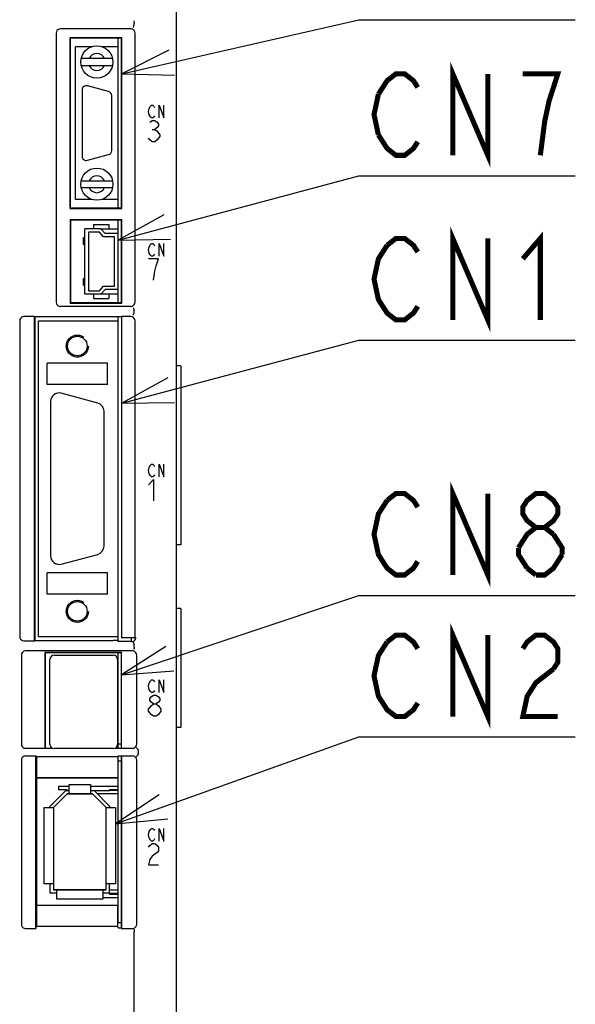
# Model space of a CAD drawing. Extents: x 0 to 1260, y 0 to 891.
# Tile 19 of 36: x 772 to 838, y 470 to 586. Entities that reach past the tile are written whole.
import ezdxf

# ---------------------------------------------------------------- set-up
doc = ezdxf.new("R2010")
doc.units = 0
doc.header["$LTSCALE"] = 69.3
doc.linetypes.add('HIDDEN', pattern=[0.2, 0.1, -0.1])
doc.layers.get('0').update_dxf_attribs({"linetype": 'CONTINUOUS'})
for name, color, linetype in [('ALL_AXIS', 7, 'CONTINUOUS'), ('ALL_CURVE', 7, 'CONTINUOUS'), ('ALL_FEATURES', 7, 'CONTINUOUS'), ('ALL_NOTE', 7, 'CONTINUOUS'), ('DEFAULT_2', 8, 'HIDDEN')]:
    doc.layers.add(name, color=color, linetype=linetype)

msp = doc.modelspace()

# ---------------------------------------------------------------- linework, layer by layer
at = {"color": 7, "linetype": 'CONTINUOUS'}
for p, q in [((781.827, 561), (783.85, 561)), ((783.85, 553.3), (781.827, 553.3)), ((778.1, 495.3), (776.83, 495.3)), ((783.85, 495.3), (780.6, 495.3)), ((783.85, 494.9), (782.85, 494.9)), ((783.85, 494.8), (782.85, 494.8)), ((782.85, 482.7), (783.85, 482.7)), ((782.05, 482.2), (783.85, 482.2)), ((782.85, 482.6), (783.85, 482.6))]:
    msp.add_line(p, q, dxfattribs=at)
at = {"layer": 'ALL_AXIS', "color": 7, "linetype": 'CONTINUOUS'}
for p, q in [((780.742, 582.45), (778.85, 582.45)), ((783.85, 582.45), (781.958, 582.45)), ((783.85, 563.45), (783.85, 583.45)), ((782.729, 577.163), (780.229, 577.833)), ((779.6, 577.35), (779.6, 569.55)), ((783.1, 570.22), (783.1, 576.68)), ((780.229, 569.067), (782.729, 569.737)), ((780.742, 564.45), (778.85, 564.45)), ((783.85, 564.45), (781.958, 564.45)), ((783.85, 560.45), (783.85, 562)), ((783.85, 552.3), (783.85, 553.85)), ((783.85, 550.15), (783.85, 550.61)), ((775.9, 540.65), (775.9, 522.45)), ((781.459, 540.464), (777.159, 541.616)), ((782.2, 523.602), (782.2, 539.498)), ((777.159, 521.484), (781.459, 522.636)), ((783.85, 512.35), (783.85, 512.95)), ((785.45, 512.35), (785.45, 512.794)), ((776.3, 510.75), (783.3, 510.75)), ((783.85, 499.8), (783.85, 511.05)), ((775.8, 500.25), (775.8, 510.25)), ((783.8, 510.25), (783.8, 500.25)), ((783.85, 510.155), (783.8, 510.155)), ((783.85, 500.345), (783.8, 500.345)), ((783.85, 500.3), (784.25, 500.3)), ((783.3, 499.75), (776.3, 499.75)), ((783.85, 479.25), (783.85, 498.852)), ((783.85, 498.3), (784.25, 498.3)), ((783.85, 479.25), (784.25, 479.25))]:
    msp.add_line(p, q, dxfattribs=at)
for centre, radius, start, end in [((780.1, 577.35), 0.5, 75, 180), ((782.6, 576.68), 0.5, 0, 75), ((782.6, 570.22), 0.5, 285, 360), ((780.1, 569.55), 0.5, 180, 285), ((776.9, 540.65), 1, 75, 180), ((781.2, 539.498), 1, 0, 75), ((781.2, 523.602), 1, 285, 360), ((776.9, 522.45), 1, 180, 285), ((776.3, 510.25), 0.5, 90, 180), ((783.3, 510.25), 0.5, 0, 90), ((776.3, 500.25), 0.5, 180, 270), ((783.3, 500.25), 0.5, 270, 360)]:
    msp.add_arc(centre, radius, start, end, dxfattribs=at)
at = {"layer": 'ALL_CURVE', "color": 4, "linetype": 'CONTINUOUS'}
for p, q in [((787.525, 575.175), (787.664, 575.425)), ((787.664, 575.425), (787.803, 575.55)), ((787.803, 575.55), (787.943, 575.55)), ((787.943, 575.55), (788.082, 575.425)), ((788.082, 575.425), (788.152, 575.3)), ((788.709, 574.05), (788.709, 575.55)), ((788.709, 575.55), (789.266, 574.05)), ((789.266, 574.05), (789.266, 575.55)), ((787.455, 574.8), (787.525, 575.175)), ((787.525, 574.425), (787.455, 574.8)), ((787.664, 574.175), (787.525, 574.425)), ((788.152, 574.3), (788.082, 574.175)), ((787.6, 573.542), (787.89, 573.75)), ((787.803, 574.05), (787.664, 574.175)), ((787.943, 574.05), (787.803, 574.05)), ((787.89, 573.75), (788.181, 573.75)), ((788.082, 574.175), (787.943, 574.05)), ((788.181, 573.75), (788.471, 573.542)), ((788.471, 573.542), (788.616, 573.333)), ((788.616, 573.125), (788.471, 572.917)), ((788.616, 573.333), (788.616, 573.125)), ((787.89, 572.708), (788.181, 572.708)), ((788.471, 572.917), (788.181, 572.708)), ((788.181, 572.708), (788.471, 572.5)), ((788.471, 572.5), (788.761, 572.083)), ((788.761, 572.083), (788.761, 571.875)), ((787.6, 571.458), (787.455, 571.667)), ((787.89, 571.25), (787.6, 571.458)), ((788.181, 571.25), (787.89, 571.25)), ((788.471, 571.458), (788.181, 571.25)), ((788.761, 571.875), (788.471, 571.458)), ((787.664, 559.125), (787.803, 559.25)), ((787.803, 559.25), (787.943, 559.25)), ((787.943, 559.25), (788.082, 559.125)), ((788.709, 557.75), (788.709, 559.25)), ((788.709, 559.25), (789.266, 557.75)), ((789.266, 557.75), (789.266, 559.25)), ((787.455, 558.5), (787.525, 558.875)), ((787.525, 558.125), (787.455, 558.5)), ((787.525, 558.875), (787.664, 559.125)), ((787.664, 557.875), (787.525, 558.125)), ((788.082, 559.125), (788.152, 559)), ((788.616, 557.45), (787.455, 557.45)), ((787.803, 557.75), (787.664, 557.875)), ((787.943, 557.75), (787.803, 557.75)), ((788.082, 557.875), (787.943, 557.75)), ((788.152, 558), (788.082, 557.875)), ((788.326, 556.617), (788.616, 557.45)), ((788.036, 554.95), (788.181, 555.992)), ((788.181, 555.992), (788.326, 556.617)), ((787.455, 532.5), (787.525, 532.875)), ((787.525, 532.125), (787.455, 532.5)), ((787.525, 532.875), (787.664, 533.125)), ((787.664, 533.125), (787.803, 533.25)), ((787.803, 533.25), (787.943, 533.25)), ((787.943, 533.25), (788.082, 533.125)), ((788.082, 533.125), (788.152, 533)), ((788.709, 533.25), (789.266, 531.75)), ((788.709, 531.75), (788.709, 533.25)), ((789.266, 531.75), (789.266, 533.25)), ((787.455, 530.825), (788.036, 531.45)), ((787.664, 531.875), (787.525, 532.125)), ((787.803, 531.75), (787.664, 531.875)), ((787.943, 531.75), (787.803, 531.75)), ((788.082, 531.875), (787.943, 531.75)), ((788.036, 531.45), (788.036, 528.95)), ((788.152, 532), (788.082, 531.875)), ((787.455, 507.1), (787.525, 507.475)), ((787.525, 506.725), (787.455, 507.1)), ((787.525, 507.475), (787.664, 507.725)), ((787.664, 507.725), (787.803, 507.85)), ((787.803, 507.85), (787.943, 507.85)), ((787.943, 507.85), (788.082, 507.725)), ((788.082, 507.725), (788.152, 507.6)), ((788.709, 507.85), (789.266, 506.35)), ((788.709, 506.35), (788.709, 507.85)), ((789.266, 506.35), (789.266, 507.85)), ((787.664, 506.475), (787.525, 506.725)), ((787.6, 505.633), (787.745, 505.842)), ((787.803, 506.35), (787.664, 506.475)), ((787.745, 505.842), (788.036, 506.05)), ((787.943, 506.35), (787.803, 506.35)), ((788.082, 506.475), (787.943, 506.35)), ((788.036, 506.05), (788.326, 506.05)), ((788.152, 506.6), (788.082, 506.475)), ((788.326, 506.05), (788.616, 505.842)), ((788.616, 505.842), (788.761, 505.633)), ((787.455, 504.383), (787.745, 504.8)), ((787.6, 505.425), (787.6, 505.633)), ((787.745, 505.217), (787.6, 505.425)), ((788.036, 505.008), (787.745, 505.217)), ((787.745, 504.8), (788.036, 505.008)), ((788.036, 505.008), (788.326, 505.008)), ((788.616, 505.217), (788.326, 505.008)), ((788.326, 505.008), (788.616, 504.8)), ((788.761, 505.425), (788.616, 505.217)), ((788.616, 504.8), (788.906, 504.383)), ((788.761, 505.633), (788.761, 505.425)), ((787.455, 504.175), (787.455, 504.383)), ((787.745, 503.758), (787.455, 504.175)), ((788.036, 503.55), (787.745, 503.758)), ((788.326, 503.55), (788.036, 503.55)), ((788.616, 503.758), (788.326, 503.55)), ((788.906, 504.175), (788.616, 503.758)), ((788.906, 504.383), (788.906, 504.175)), ((787.455, 489.6), (787.525, 489.975)), ((787.525, 489.225), (787.455, 489.6)), ((787.525, 489.975), (787.664, 490.225)), ((787.664, 490.225), (787.803, 490.35)), ((787.803, 490.35), (787.943, 490.35)), ((787.943, 490.35), (788.082, 490.225)), ((788.082, 490.225), (788.152, 490.1)), ((788.709, 490.35), (789.266, 488.85)), ((788.709, 488.85), (788.709, 490.35)), ((789.266, 488.85), (789.266, 490.35)), ((787.664, 488.975), (787.525, 489.225)), ((787.6, 488.342), (787.89, 488.55)), ((787.803, 488.85), (787.664, 488.975)), ((787.943, 488.85), (787.803, 488.85)), ((787.89, 488.55), (788.181, 488.55)), ((788.082, 488.975), (787.943, 488.85)), ((788.152, 489.1), (788.082, 488.975)), ((788.181, 488.55), (788.471, 488.342)), ((787.455, 488.133), (787.6, 488.342)), ((788.471, 487.508), (787.89, 487.092)), ((788.471, 488.342), (788.616, 488.133)), ((788.616, 487.717), (788.471, 487.508)), ((788.616, 488.133), (788.616, 487.717)), ((787.6, 486.675), (787.455, 486.05)), ((787.89, 487.092), (787.6, 486.675)), ((787.455, 486.05), (788.616, 486.05))]:
    msp.add_line(p, q, dxfattribs=at)
at = {"layer": 'ALL_CURVE', "color": 40, "linetype": 'CONTINUOUS'}
for p, q in [((776.25, 492.8), (777.85, 494.4)), ((777.85, 494.4), (780.85, 494.4)), ((780.85, 494.4), (782.45, 492.8)), ((776.25, 492.8), (776.25, 483.1)), ((782.45, 483.1), (782.45, 492.8)), ((782.45, 483.1), (776.25, 483.1))]:
    msp.add_line(p, q, dxfattribs=at)
at = {"layer": 'ALL_FEATURES', "color": 7, "linetype": 'CONTINUOUS'}
for p, q in [((790.75, 456.25), (790.75, 614.748)), ((785.75, 585.033), (785.75, 585.2)), ((776.55, 584.05), (776.55, 552.35)), ((785.35, 584.55), (777.05, 584.55)), ((785.85, 552.35), (785.85, 584.05)), ((784.302, 583.502), (778.198, 583.502)), ((778.198, 563.398), (778.198, 583.502)), ((778.198, 583.502), (778.25, 583.45)), ((784.25, 583.45), (778.25, 583.45)), ((778.25, 563.45), (778.25, 583.45)), ((778.85, 564.45), (778.85, 582.45)), ((783.85, 564.45), (783.85, 582.45)), ((784.302, 583.502), (784.25, 583.45)), ((784.25, 563.45), (784.25, 583.45)), ((784.302, 563.398), (784.302, 583.502)), ((783.207, 581.05), (779.493, 581.05)), ((779.493, 580.25), (783.207, 580.25)), ((779.493, 566.65), (783.207, 566.65)), ((779.493, 565.85), (783.207, 565.85)), ((778.198, 563.398), (778.25, 563.45)), ((778.198, 563.398), (784.302, 563.398)), ((778.25, 563.45), (784.25, 563.45)), ((784.302, 563.398), (784.25, 563.45)), ((784.302, 562.052), (778.198, 562.052)), ((778.198, 562.052), (778.25, 562)), ((778.198, 562.052), (778.198, 552.248)), ((784.25, 562), (778.25, 562)), ((778.25, 562), (778.25, 552.3)), ((780.95, 561.5), (782.75, 561.5)), ((780.95, 561.5), (780.95, 561)), ((782.75, 561.5), (782.75, 561)), ((784.302, 562.052), (784.25, 562)), ((784.25, 552.3), (784.25, 562)), ((784.302, 552.248), (784.302, 562.052)), ((781.827, 561), (779.95, 561)), ((779.95, 553.3), (779.95, 561)), ((781.65, 560.6), (780.35, 560.6)), ((780.35, 560.6), (780.35, 553.7)), ((782.15, 560.05), (781.65, 560.6)), ((781.827, 561), (782.327, 560.45)), ((783.85, 560.45), (782.327, 560.45)), ((783.85, 553.85), (783.85, 560.45)), ((779.76, 559.95), (779.95, 559.95)), ((779.76, 559.15), (779.76, 559.95)), ((783.45, 560.05), (782.15, 560.05)), ((783.45, 554.25), (783.45, 560.05)), ((779.76, 559.15), (779.95, 559.15)), ((779.76, 555.15), (779.95, 555.15)), ((779.76, 554.35), (779.76, 555.15)), ((779.76, 554.35), (779.95, 554.35)), ((780.35, 553.7), (781.65, 553.7)), ((781.65, 553.7), (782.15, 554.25)), ((782.327, 553.85), (781.827, 553.3)), ((782.15, 554.25), (783.45, 554.25)), ((783.85, 553.85), (782.327, 553.85)), ((778.198, 552.248), (778.25, 552.3)), ((778.198, 552.248), (784.302, 552.248)), ((778.25, 552.3), (784.25, 552.3)), ((781.827, 553.3), (779.95, 553.3)), ((780.95, 553.3), (780.95, 552.8)), ((780.95, 552.8), (782.75, 552.8)), ((782.75, 553.3), (782.75, 552.8)), ((784.302, 552.248), (784.25, 552.3)), ((785.35, 551.85), (777.05, 551.85)), ((785.75, 551.133), (785.75, 551.367)), ((772.25, 550.15), (772.25, 512.95)), ((773.998, 550.65), (772.75, 550.65)), ((773.998, 550.65), (774.05, 550.61)), ((773.998, 512.45), (773.998, 550.65)), ((784.25, 550.61), (774.05, 550.61)), ((774.05, 550.61), (774.05, 512.49)), ((774.45, 550.15), (783.85, 550.15)), ((774.45, 512.95), (774.45, 550.15)), ((783.85, 512.95), (783.85, 550.15)), ((784.25, 550.61), (784.302, 550.65)), ((784.25, 550.61), (784.25, 512.811)), ((785.35, 550.65), (784.302, 550.65)), ((784.302, 512.794), (784.302, 550.65)), ((785.85, 512.794), (785.85, 550.15)), ((782.6, 545.15), (775.5, 545.15)), ((775.5, 542.65), (775.5, 545.15)), ((782.6, 542.65), (782.6, 545.15)), ((791.25, 544.85), (790.75, 544.85)), ((791.25, 544.85), (791.25, 523.75)), ((782.6, 542.65), (775.5, 542.65)), ((791.25, 523.75), (790.75, 523.75)), ((782.6, 520.45), (775.5, 520.45)), ((775.5, 517.95), (775.5, 520.45)), ((782.6, 517.95), (782.6, 520.45)), ((782.6, 517.95), (775.5, 517.95)), ((791.25, 516.25), (790.75, 516.25)), ((791.25, 516.25), (791.25, 502.25)), ((774.45, 512.95), (783.85, 512.95)), ((784.25, 512.811), (784.302, 512.794)), ((785.85, 512.794), (784.302, 512.794)), ((785.85, 512.794), (785.95, 512.75)), ((785.95, 512.75), (785.95, 512.85)), ((772.75, 512.45), (773.998, 512.45)), ((773.998, 512.45), (774.05, 512.49)), ((774.05, 512.49), (783.289, 512.49)), ((783.798, 512.47), (783.289, 512.49)), ((783.798, 512.47), (783.85, 512.35)), ((785.45, 512.35), (783.85, 512.35)), ((785.75, 511.716), (785.75, 511.967)), ((772.45, 510.754), (772.45, 500.281)), ((785.554, 511.25), (772.946, 511.25)), ((784.267, 511.067), (775.233, 511.067)), ((775.233, 511.067), (775.25, 511.05)), ((775.233, 511.067), (775.233, 499.783)), ((784.25, 511.05), (775.25, 511.05)), ((775.25, 511.05), (775.25, 499.8)), ((784.267, 511.067), (784.25, 511.05)), ((784.25, 499.8), (784.25, 511.05)), ((784.267, 499.783), (784.267, 511.067)), ((786.05, 500.281), (786.05, 510.754)), ((783.85, 508.985), (783.8, 508.985)), ((783.85, 508.105), (783.8, 508.105)), ((783.85, 505.57), (783.8, 505.57)), ((783.85, 504.93), (783.8, 504.93)), ((783.85, 502.395), (783.8, 502.395)), ((783.85, 501.515), (783.8, 501.515)), ((791.25, 502.25), (790.75, 502.25)), ((772.953, 499.783), (775.233, 499.783)), ((772.953, 498.887), (774.163, 498.887)), ((774.163, 498.887), (774.233, 498.817)), ((774.163, 478.55), (774.163, 498.887)), ((775.233, 499.783), (775.25, 499.8)), ((775.25, 499.8), (776.113, 499.8)), ((783.487, 499.8), (784.25, 499.8)), ((783.85, 498.852), (783.815, 498.817)), ((784.233, 498.852), (783.85, 498.852)), ((784.233, 498.852), (784.267, 498.887)), ((784.267, 499.783), (784.25, 499.8)), ((784.25, 498.87), (784.25, 478.617)), ((784.267, 499.783), (785.547, 499.783)), ((784.267, 498.887), (785.547, 498.887)), ((784.267, 478.55), (784.267, 498.887)), ((786.225, 499.587), (786.225, 499.083)), ((772.45, 498.388), (772.45, 479.047)), ((774.233, 498.817), (783.815, 498.817)), ((774.233, 498.817), (774.233, 496.317)), ((783.815, 498.817), (783.815, 496.317)), ((786.05, 479.047), (786.05, 498.388)), ((774.233, 496.317), (783.815, 496.317)), ((774.233, 496.317), (774.25, 496.3)), ((783.798, 496.3), (774.25, 496.3)), ((774.25, 496.3), (774.25, 481.3)), ((778.1, 495.5), (780.6, 495.5)), ((778.1, 494.4), (778.1, 495.5)), ((780.6, 495.5), (780.6, 494.4)), ((783.798, 496.3), (783.815, 496.317)), ((775.85, 492.966), (777.684, 494.8)), ((777.85, 494.4), (776.25, 492.8)), ((776.83, 495.3), (776.83, 494.9)), ((777.83, 494.9), (776.83, 494.9)), ((777.684, 494.8), (778.1, 494.8)), ((777.83, 494.9), (777.83, 494.8)), ((780.85, 494.4), (777.85, 494.4)), ((780.6, 494.8), (782.85, 494.8)), ((782.45, 492.8), (780.85, 494.4)), ((781.016, 494.8), (782.85, 492.966)), ((783.85, 494.4), (781.416, 494.4)), ((782.85, 494.8), (782.85, 494.9)), ((775.15, 492.8), (776.25, 492.8)), ((775.15, 483.8), (775.15, 492.8)), ((775.85, 492.8), (775.85, 492.966)), ((776.25, 492.8), (776.25, 483.1)), ((782.45, 492.8), (783.55, 492.8)), ((782.45, 483.1), (782.45, 492.8)), ((782.85, 492.966), (782.85, 492.8)), ((783.55, 492.8), (783.55, 483.8)), ((776.25, 483.8), (775.15, 483.8)), ((775.85, 482.7), (775.85, 483.8)), ((783.55, 483.8), (782.45, 483.8)), ((782.85, 482.6), (782.85, 483.8)), ((776.65, 482.7), (775.85, 482.7)), ((776.25, 483.1), (782.45, 483.1)), ((776.65, 482), (776.65, 483.1)), ((782.05, 483.1), (782.05, 482)), ((782.85, 482.7), (782.05, 482.7)), ((782.85, 483.1), (783.85, 483.1)), ((782.05, 482), (776.65, 482)), ((774.233, 481.283), (774.25, 481.3)), ((774.233, 481.283), (783.798, 481.283)), ((774.233, 481.283), (774.233, 478.817)), ((774.25, 481.3), (783.78, 481.3)), ((783.78, 481.3), (783.798, 481.283)), ((783.798, 481.283), (783.798, 478.817)), ((772.95, 478.55), (774.163, 478.55)), ((774.163, 478.55), (774.233, 478.817)), ((774.233, 478.817), (783.798, 478.817)), ((783.85, 478.617), (783.798, 478.817)), ((783.85, 478.617), (784.25, 478.617)), ((784.25, 478.617), (784.267, 478.55)), ((784.267, 478.55), (785.55, 478.55)), ((785.75, 455.25), (785.75, 478.168))]:
    msp.add_line(p, q, dxfattribs=at)
for points in [[(785.635, 584.729), (785.66, 584.751), (785.69, 584.81), (785.721, 584.901), (785.748, 585.011)], [(785.692, 585.498), (785.699, 585.49), (785.705, 585.478), (785.711, 585.463)], [(785.711, 585.463), (785.729, 585.394), (785.742, 585.302), (785.75, 585.2)], [(785.748, 585.011), (785.749, 585.018), (785.75, 585.025), (785.75, 585.033)], [(777.05, 584.55), (776.895, 584.526), (776.756, 584.455), (776.645, 584.344), (776.574, 584.205), (776.55, 584.05)], [(785.85, 584.05), (785.826, 584.205), (785.755, 584.344), (785.644, 584.455), (785.505, 584.526), (785.35, 584.55)], [(776.55, 552.35), (776.574, 552.195), (776.645, 552.056), (776.756, 551.945), (776.895, 551.874), (777.05, 551.85)], [(785.35, 551.85), (785.505, 551.874), (785.644, 551.945), (785.755, 552.056), (785.826, 552.195), (785.85, 552.35)], [(785.635, 551.671), (785.66, 551.649), (785.69, 551.59), (785.721, 551.499), (785.748, 551.389)], [(785.635, 550.829), (785.66, 550.851), (785.69, 550.91), (785.721, 551.001), (785.748, 551.111)], [(785.75, 551.367), (785.75, 551.375), (785.749, 551.382), (785.748, 551.389)], [(785.748, 551.111), (785.749, 551.118), (785.75, 551.125), (785.75, 551.133)], [(772.75, 550.65), (772.595, 550.626), (772.456, 550.555), (772.345, 550.444), (772.274, 550.305), (772.25, 550.15)], [(785.85, 550.15), (785.826, 550.305), (785.755, 550.444), (785.644, 550.555), (785.505, 550.626), (785.35, 550.65)], [(772.25, 512.95), (772.274, 512.795), (772.345, 512.656), (772.456, 512.545), (772.595, 512.474), (772.75, 512.45)], [(785.45, 512.35), (785.587, 512.369), (785.712, 512.424), (785.818, 512.511), (785.896, 512.623), (785.95, 512.75)], [(785.635, 512.271), (785.66, 512.249), (785.69, 512.19), (785.721, 512.099), (785.748, 511.989)], [(785.75, 511.713), (785.744, 511.607), (785.731, 511.515), (785.713, 511.448), (785.692, 511.415)], [(785.75, 511.967), (785.75, 511.975), (785.749, 511.982), (785.748, 511.989)], [(772.946, 511.25), (772.791, 511.226), (772.653, 511.156), (772.544, 511.047), (772.474, 510.909), (772.45, 510.754)], [(786.05, 510.754), (786.026, 510.909), (785.956, 511.047), (785.847, 511.156), (785.709, 511.226), (785.554, 511.25)], [(772.45, 500.281), (772.474, 500.128), (772.545, 499.989), (772.656, 499.879), (772.797, 499.807), (772.953, 499.783)], [(785.547, 499.783), (785.703, 499.807), (785.844, 499.879), (785.955, 499.989), (786.026, 500.128), (786.05, 500.281)], [(772.953, 498.887), (772.797, 498.863), (772.656, 498.791), (772.545, 498.681), (772.474, 498.542), (772.45, 498.388)], [(786.05, 498.388), (786.026, 498.542), (785.955, 498.681), (785.844, 498.791), (785.703, 498.863), (785.547, 498.887)], [(785.988, 499.865), (786.019, 499.851), (786.07, 499.807), (786.135, 499.739), (786.204, 499.655)], [(785.988, 498.805), (786.019, 498.819), (786.07, 498.862), (786.135, 498.931), (786.204, 499.015)], [(786.225, 499.587), (786.222, 499.612), (786.215, 499.635), (786.204, 499.655)], [(786.204, 499.015), (786.215, 499.035), (786.222, 499.058), (786.225, 499.083)], [(772.45, 479.047), (772.474, 478.893), (772.545, 478.755), (772.655, 478.645), (772.794, 478.575), (772.95, 478.55)], [(785.55, 478.55), (785.706, 478.575), (785.845, 478.645), (785.955, 478.755), (786.026, 478.893), (786.05, 479.047)], [(785.692, 478.469), (785.713, 478.441), (785.732, 478.375), (785.745, 478.28), (785.75, 478.169)]]:
    msp.add_lwpolyline(points, dxfattribs=at)
for centre, radius in [((781.35, 580.65), 1.9), ((781.35, 566.25), 1.9), ((779.05, 547.18), 1.154), ((779.05, 515.92), 1.154)]:
    msp.add_circle(centre, radius, dxfattribs=at)
for centre, start, end in [((781.35, 580.65), 23.57818, 156.42182), ((781.35, 580.65), 203.57818, 336.42182), ((781.35, 566.25), 23.57818, 156.42182), ((781.35, 566.25), 203.57818, 336.42182)]:
    msp.add_arc(centre, 1, start, end, dxfattribs=at)
at = {"layer": 'ALL_NOTE', "color": 2, "linetype": 'CONTINUOUS'}
for p, q in [((784.302, 579.238), (812.25, 585.613)), ((812.25, 585.613), (813, 585.613)), ((813, 585.613), (837.768, 585.613)), ((783.85, 559.658), (812.25, 567.252)), ((812.25, 567.252), (813, 567.252)), ((813, 567.252), (837.768, 567.252)), ((784.302, 540.45), (812.25, 547.857)), ((812.25, 547.857), (813, 547.857)), ((813, 547.857), (837.768, 547.857)), ((784.267, 508.446), (812.25, 517.802)), ((812.25, 517.802), (813, 517.802)), ((813, 517.802), (837.768, 517.802)), ((783.55, 490.886), (812.25, 501.121)), ((812.25, 501.121), (813, 501.121)), ((813, 501.121), (837.768, 501.121))]:
    msp.add_line(p, q, dxfattribs=at)
for points in [[(789.819, 582.035), (784.302, 579.238), (790.486, 579.11)], [(789.259, 562.657), (783.85, 559.658), (790.034, 559.759)], [(789.718, 543.437), (784.302, 540.45), (790.486, 540.537)], [(789.482, 511.771), (784.267, 508.446), (790.433, 508.926)], [(788.698, 494.314), (783.55, 490.886), (789.705, 491.489)]]:
    msp.add_lwpolyline(points, dxfattribs=at)
at = {"layer": 'ALL_NOTE', "color": 2, "linetype": 'CONTINUOUS', "const_width": 0.6}
for points in [[(823.32, 569.652), (823.32, 579.252), (827.448, 569.652), (827.448, 579.252)], [(814.548, 576.852), (815.58, 578.452), (816.612, 579.252), (817.644, 579.252), (818.676, 578.452), (819.192, 577.652)], [(833.64, 569.652), (834.156, 573.652), (834.672, 576.053), (835.188, 577.652), (835.704, 579.252), (831.576, 579.252)], [(814.548, 572.052), (814.032, 574.452), (814.548, 576.852)], [(819.192, 571.252), (818.676, 570.452), (817.644, 569.652), (816.612, 569.652), (815.58, 570.452), (814.548, 572.052)], [(823.32, 550.257), (823.32, 559.857), (827.448, 550.257), (827.448, 559.857)], [(831.576, 557.457), (833.64, 559.857), (833.64, 550.257)], [(819.192, 551.857), (818.676, 551.057), (817.644, 550.257), (816.612, 550.257), (815.58, 551.057), (815.064, 551.857), (814.548, 552.657), (814.032, 555.057), (814.548, 557.457), (815.58, 559.057)], [(815.58, 559.057), (816.612, 559.857), (817.644, 559.857), (818.676, 559.057), (819.192, 558.257)], [(823.32, 520.202), (823.32, 529.802), (827.448, 520.202), (827.448, 529.802)], [(819.192, 521.802), (818.676, 521.002), (817.644, 520.202), (816.612, 520.202), (815.58, 521.002), (815.064, 521.802), (814.548, 522.602), (814.032, 525.002), (814.548, 527.402), (815.58, 529.002)], [(815.58, 529.002), (816.612, 529.802), (817.644, 529.802), (818.676, 529.002), (819.192, 528.202)], [(833.124, 525.802), (832.092, 526.602), (831.576, 527.402), (831.576, 528.202), (832.092, 529.002), (833.124, 529.802), (834.156, 529.802), (835.188, 529.002), (835.704, 528.202), (835.704, 527.402), (835.188, 526.602), (834.156, 525.802)], [(831.06, 523.402), (832.092, 525.002), (833.124, 525.802), (834.156, 525.802), (835.188, 525.002)], [(835.188, 525.002), (836.22, 523.402), (836.22, 522.602)], [(832.092, 521.002), (831.06, 522.602), (831.06, 523.402)], [(836.22, 522.602), (835.188, 521.002), (834.156, 520.202), (833.124, 520.202)], [(833.124, 520.202), (832.092, 521.002)], [(823.32, 503.521), (823.32, 513.121), (827.448, 503.521), (827.448, 513.121)], [(815.58, 512.321), (816.612, 513.121), (817.644, 513.121), (818.676, 512.321), (819.192, 511.521)], [(831.576, 511.521), (832.092, 512.321), (833.124, 513.121), (834.156, 513.121), (835.188, 512.321), (835.704, 511.521), (835.704, 509.921), (835.188, 509.121)], [(819.192, 505.121), (818.676, 504.321), (817.644, 503.521), (816.612, 503.521), (815.58, 504.321), (815.064, 505.121), (814.548, 505.921), (814.032, 508.321), (814.548, 510.721), (815.58, 512.321)], [(835.188, 509.121), (833.124, 507.521), (832.092, 505.921), (831.576, 503.521), (835.704, 503.521)]]:
    msp.add_lwpolyline(points, dxfattribs=at)
at = {"layer": 'DEFAULT_2', "color": 8, "linetype": 'HIDDEN'}
for centre in [(779.05, 547.18), (779.05, 515.92)]:
    msp.add_circle(centre, 1.3, dxfattribs=at)

doc.saveas('drawing.dxf')
